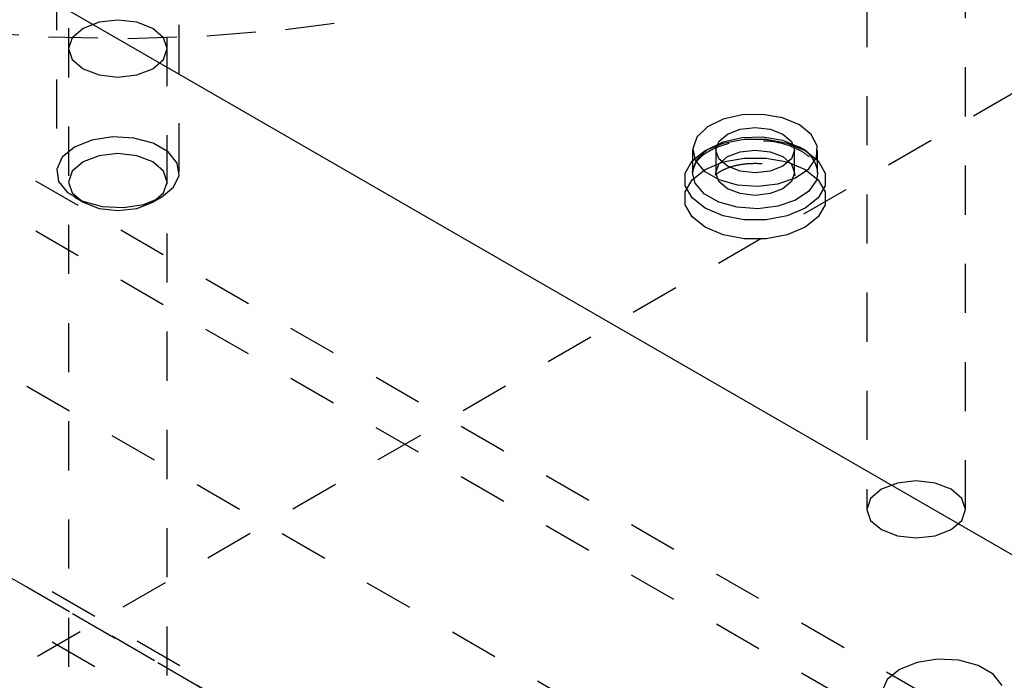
# Model space of a CAD drawing. Header units: inches. Extents: x 1907 to 2452, y -210 to -54.
# Tile 216 of 256: x 1992.29 to 1994.29, y -195.2 to -193.86. Entities that reach past the tile are written whole.
import ezdxf

# ---------------------------------------------------------------- set-up
doc = ezdxf.new("R2010")
doc.units = ezdxf.units.IN
doc.header["$LTSCALE"] = 0.5
doc.header["$MEASUREMENT"] = 0
doc.linetypes.add('HIDDEN', pattern=[0.225, 0.15, -0.075])
doc.layers.add('SID-M-H', color=4, linetype='HIDDEN')
doc.layers.add('SID-M-S', color=105, linetype='Continuous')

msp = doc.modelspace()

# ---------------------------------------------------------------- linework, layer by layer
at = {"layer": 'SID-M-H'}
for p, q in [((1992.38695, -191.87718), (1992.38695, -195.79472)), ((1992.58795, -195.79472), (1992.58795, -191.87718)), ((1997.26042, -192.30601), (1984.17894, -199.85779)), ((1994.01195, -192.81527), (1994.01195, -194.85662)), ((1994.21295, -194.85662), (1994.21295, -192.81527)), ((1995.35123, -195.93802), (1990.40148, -193.08059)), ((1995.35123, -196.04008), (1990.40148, -193.18265)), ((1992.36245, -193.38127), (1992.36245, -194.17021)), ((1992.61245, -194.17021), (1992.61245, -193.38127)), ((1994.46735, -195.85639), (1990.84343, -193.76435)), ((1990.27523, -193.82411), (1994.64412, -196.34622)), ((1992.48745, -193.86051), (1992.44899, -193.86493)), ((1992.52591, -193.86493), (1992.48745, -193.86051)), ((1992.82848, -193.87963), (1992.98571, -193.85877)), ((1992.41638, -193.87751), (1992.3946, -193.89633)), ((1992.44899, -193.86493), (1992.41638, -193.87751)), ((1992.55851, -193.87751), (1992.52591, -193.86493)), ((1992.5803, -193.89633), (1992.55851, -193.87751)), ((1992.66872, -193.89261), (1992.82848, -193.87963)), ((1992.18617, -193.88362), (1992.34637, -193.89462)), ((1992.34637, -193.89462), (1992.50762, -193.89762)), ((1992.3946, -193.89633), (1992.38695, -193.91853)), ((1992.50762, -193.89762), (1992.66872, -193.89261)), ((1992.58795, -193.91853), (1992.5803, -193.89633)), ((1992.38695, -193.91853), (1992.3946, -193.94073)), ((1992.5803, -193.94073), (1992.58795, -193.91853)), ((1990.27523, -193.92618), (1994.64412, -196.44829)), ((1992.3946, -193.94073), (1992.41638, -193.95955)), ((1992.55851, -193.95955), (1992.5803, -193.94073)), ((1992.41638, -193.95955), (1992.44899, -193.97213)), ((1992.52591, -193.97213), (1992.55851, -193.95955)), ((1990.48987, -193.96845), (1994.11379, -196.06049)), ((1992.44899, -193.97213), (1992.48745, -193.97655)), ((1992.48745, -193.97655), (1992.52591, -193.97213)), ((1993.7194, -194.06231), (1993.68743, -194.07793)), ((1993.75842, -194.05352), (1993.7194, -194.06231)), ((1993.80027, -194.05252), (1993.75842, -194.05352)), ((1993.84042, -194.05942), (1993.80027, -194.05252)), ((1993.87451, -194.07347), (1993.84042, -194.05942)), ((1993.68743, -194.07793), (1993.66599, -194.09871)), ((1993.72796, -194.09275), (1993.75392, -194.08274)), ((1993.75392, -194.08274), (1993.78453, -194.07923)), ((1993.78453, -194.07923), (1993.81515, -194.08274)), ((1993.81515, -194.08274), (1993.8411, -194.09275)), ((1993.89885, -194.09315), (1993.87451, -194.07347)), ((1992.47655, -194.09832), (1992.43462, -194.10481)), ((1992.5198, -194.10051), (1992.47655, -194.09832)), ((1992.55915, -194.1111), (1992.5198, -194.10051)), ((1993.66599, -194.09871), (1993.6574, -194.12237)), ((1993.71062, -194.10774), (1993.72796, -194.09275)), ((1993.71916, -194.11075), (1993.762, -194.10271)), ((1993.7194, -194.10803), (1993.75842, -194.09924)), ((1993.75842, -194.09924), (1993.80027, -194.09824)), ((1993.762, -194.10271), (1993.80706, -194.10271)), ((1993.80027, -194.09824), (1993.84042, -194.10514)), ((1993.80706, -194.10271), (1993.84991, -194.11075)), ((1993.8411, -194.09275), (1993.85844, -194.10774)), ((1993.9108, -194.11632), (1993.89885, -194.09315)), ((1992.39906, -194.11918), (1992.37416, -194.13971)), ((1992.43462, -194.10481), (1992.39906, -194.11918)), ((1992.58984, -194.12882), (1992.55915, -194.1111)), ((1993.6574, -194.12237), (1993.66258, -194.14637)), ((1993.66599, -194.14443), (1993.68743, -194.12366)), ((1993.68271, -194.12604), (1993.71916, -194.11075)), ((1993.68743, -194.12366), (1993.7194, -194.10803)), ((1993.70453, -194.12541), (1993.71062, -194.10774)), ((1993.84042, -194.10514), (1993.87451, -194.11919)), ((1993.84991, -194.11075), (1993.88635, -194.12604)), ((1993.85844, -194.10774), (1993.86453, -194.12541)), ((1993.90907, -194.14048), (1993.9108, -194.11632)), ((1992.37416, -194.13971), (1992.36292, -194.16392)), ((1992.44899, -194.13661), (1992.41638, -194.14919)), ((1992.48745, -194.1322), (1992.44899, -194.13661)), ((1992.52591, -194.13661), (1992.48745, -194.1322)), ((1992.55851, -194.14919), (1992.52591, -194.13661)), ((1992.60819, -194.15153), (1992.58984, -194.12882)), ((1993.65623, -194.14708), (1993.68271, -194.12604)), ((1993.65729, -194.12541), (1993.65729, -194.17114)), ((1993.70453, -194.12541), (1993.70453, -194.17114)), ((1993.71062, -194.14308), (1993.70453, -194.12541)), ((1993.71062, -194.15346), (1993.72796, -194.13848)), ((1993.72796, -194.15807), (1993.71062, -194.14308)), ((1993.71916, -194.14933), (1993.762, -194.14129)), ((1993.72796, -194.13848), (1993.75392, -194.12847)), ((1993.75392, -194.12847), (1993.78453, -194.12495)), ((1993.762, -194.14129), (1993.80706, -194.14129)), ((1993.78453, -194.12495), (1993.81515, -194.12847)), ((1993.80706, -194.14129), (1993.84991, -194.14933)), ((1993.81515, -194.12847), (1993.8411, -194.13848)), ((1993.8411, -194.13848), (1993.85844, -194.15346)), ((1993.85844, -194.14308), (1993.8411, -194.15807)), ((1993.86453, -194.12541), (1993.85844, -194.14308)), ((1993.86453, -194.17114), (1993.86453, -194.12541)), ((1993.88635, -194.12604), (1993.91284, -194.14708)), ((1993.89384, -194.16301), (1993.90907, -194.14048)), ((1993.91177, -194.17114), (1993.91177, -194.12541)), ((1992.36292, -194.16392), (1992.36671, -194.18888)), ((1992.41638, -194.14919), (1992.3946, -194.16801)), ((1992.5803, -194.16801), (1992.55851, -194.14919)), ((1992.61197, -194.1765), (1992.60819, -194.15153)), ((1993.6423, -194.17181), (1993.65623, -194.14708)), ((1993.6574, -194.1681), (1993.66599, -194.14443)), ((1993.66258, -194.14637), (1993.68097, -194.16809)), ((1993.68271, -194.16461), (1993.71916, -194.14933)), ((1993.70453, -194.17114), (1993.71062, -194.15346)), ((1993.75392, -194.16808), (1993.72796, -194.15807)), ((1993.8411, -194.15807), (1993.81515, -194.16808)), ((1993.84991, -194.14933), (1993.88635, -194.16461)), ((1993.85844, -194.15346), (1993.86453, -194.17114)), ((1993.86677, -194.18146), (1993.89384, -194.16301)), ((1993.91284, -194.14708), (1993.92676, -194.17181)), ((1994.46735, -196.26466), (1990.84343, -194.17262)), ((1992.3946, -194.16801), (1992.38695, -194.19021)), ((1992.58795, -194.19021), (1992.5803, -194.16801)), ((1992.60074, -194.2007), (1992.61197, -194.1765)), ((1993.6423, -194.19782), (1993.6423, -194.17181)), ((1993.65623, -194.18565), (1993.68271, -194.16461)), ((1993.65729, -194.17114), (1993.65733, -194.16925)), ((1993.66258, -194.1921), (1993.65729, -194.17114)), ((1993.65733, -194.16925), (1993.6574, -194.1681)), ((1993.68097, -194.16809), (1993.71059, -194.18519)), ((1993.71062, -194.18881), (1993.70453, -194.17114)), ((1993.78453, -194.17159), (1993.75392, -194.16808)), ((1993.81515, -194.16808), (1993.78453, -194.17159)), ((1993.83078, -194.19384), (1993.86677, -194.18146)), ((1993.86453, -194.17114), (1993.85844, -194.18881)), ((1993.88635, -194.16461), (1993.91284, -194.18565)), ((1993.9117, -194.17364), (1993.90907, -194.18621)), ((1993.91177, -194.17114), (1993.9117, -194.17364)), ((1993.92676, -194.17181), (1993.92676, -194.19782)), ((1992.36671, -194.18888), (1992.38506, -194.2116)), ((1992.38695, -194.19021), (1992.3946, -194.21241)), ((1992.57584, -194.22123), (1992.60074, -194.2007)), ((1992.5803, -194.21241), (1992.58795, -194.19021)), ((1993.6423, -194.21039), (1993.65623, -194.18565)), ((1993.65623, -194.22256), (1993.6423, -194.19782)), ((1993.68097, -194.21382), (1993.66258, -194.1921)), ((1993.71059, -194.18519), (1993.74822, -194.19581)), ((1993.72796, -194.20379), (1993.71062, -194.18881)), ((1993.75392, -194.2138), (1993.72796, -194.20379)), ((1993.74822, -194.19581), (1993.78979, -194.1988)), ((1993.78979, -194.1988), (1993.83078, -194.19384)), ((1993.8411, -194.20379), (1993.81515, -194.2138)), ((1993.85844, -194.18881), (1993.8411, -194.20379)), ((1993.90907, -194.18621), (1993.89384, -194.20874)), ((1993.91284, -194.18565), (1993.92676, -194.21039)), ((1993.92676, -194.19782), (1993.91284, -194.22256)), ((1992.38506, -194.2116), (1992.41575, -194.22932)), ((1992.3946, -194.21241), (1992.41638, -194.23124)), ((1992.39905, -194.22122), (1992.41637, -194.23123)), ((1992.54028, -194.23561), (1992.57584, -194.22123)), ((1992.55851, -194.23124), (1992.5803, -194.21241)), ((1992.55852, -194.23123), (1992.57585, -194.22122)), ((1993.6423, -194.2364), (1993.6423, -194.21039)), ((1993.68271, -194.2436), (1993.65623, -194.22256)), ((1993.71059, -194.23092), (1993.68097, -194.21382)), ((1993.78453, -194.21732), (1993.75392, -194.2138)), ((1993.81515, -194.2138), (1993.78453, -194.21732)), ((1993.89384, -194.20874), (1993.86677, -194.22719)), ((1993.91284, -194.22256), (1993.88635, -194.2436)), ((1993.92676, -194.21039), (1993.92676, -194.2364)), ((1992.41575, -194.22932), (1992.4551, -194.23991)), ((1992.41638, -194.23124), (1992.44899, -194.24381)), ((1992.44899, -194.24381), (1992.48745, -194.24823)), ((1992.4551, -194.23991), (1992.49834, -194.24209)), ((1992.48745, -194.24823), (1992.52591, -194.24381)), ((1992.49834, -194.24209), (1992.54028, -194.23561)), ((1992.52591, -194.24381), (1992.55851, -194.23124)), ((1993.65623, -194.26113), (1993.6423, -194.2364)), ((1993.71916, -194.25889), (1993.68271, -194.2436)), ((1993.74822, -194.24154), (1993.71059, -194.23092)), ((1993.78979, -194.24453), (1993.74822, -194.24154)), ((1993.83078, -194.23957), (1993.78979, -194.24453)), ((1993.86677, -194.22719), (1993.83078, -194.23957)), ((1993.88635, -194.2436), (1993.84991, -194.25889)), ((1993.92676, -194.2364), (1993.91284, -194.26113)), ((1993.68271, -194.28218), (1993.65623, -194.26113)), ((1993.762, -194.26692), (1993.71916, -194.25889)), ((1993.84991, -194.25889), (1993.80706, -194.26692)), ((1993.91284, -194.26113), (1993.88635, -194.28218)), ((1993.71916, -194.29746), (1993.68271, -194.28218)), ((1993.80706, -194.26692), (1993.762, -194.26692)), ((1993.88635, -194.28218), (1993.84991, -194.29746)), ((1993.762, -194.3055), (1993.71916, -194.29746)), ((1993.84991, -194.29746), (1993.80706, -194.3055)), ((1993.80706, -194.3055), (1993.762, -194.3055)), ((1994.07399, -194.80302), (1994.04138, -194.8156)), ((1994.11245, -194.79861), (1994.07399, -194.80302)), ((1994.15091, -194.80302), (1994.11245, -194.79861)), ((1994.18351, -194.8156), (1994.15091, -194.80302)), ((1994.04138, -194.8156), (1994.0196, -194.83442)), ((1994.2053, -194.83442), (1994.18351, -194.8156)), ((1994.0196, -194.83442), (1994.01195, -194.85662)), ((1994.21295, -194.85662), (1994.2053, -194.83442)), ((1994.01195, -194.85662), (1994.0196, -194.87883)), ((1994.2053, -194.87883), (1994.21295, -194.85662)), ((1994.0196, -194.87883), (1994.04138, -194.89765)), ((1994.18351, -194.89765), (1994.2053, -194.87883)), ((1994.04138, -194.89765), (1994.07399, -194.91022)), ((1994.15091, -194.91022), (1994.18351, -194.89765)), ((1994.07399, -194.91022), (1994.11245, -194.91464)), ((1994.11245, -194.91464), (1994.15091, -194.91022)), ((1994.15593, -195.16161), (1994.114, -195.1681)), ((1994.19918, -195.1638), (1994.15593, -195.16161)), ((1994.23852, -195.17439), (1994.19918, -195.1638)), ((1994.07844, -195.18247), (1994.05354, -195.203)), ((1994.114, -195.1681), (1994.07844, -195.18247)), ((1994.26922, -195.19211), (1994.23852, -195.17439)), ((1994.05354, -195.203), (1994.0423, -195.22721)), ((1994.28757, -195.21482), (1994.26922, -195.19211))]:
    msp.add_line(p, q, dxfattribs=at)
msp.add_arc((1993.85075, -194.17558), 0.06119, 4.16873, 67.15141, dxfattribs=at)
for points, knots in [([(1993.65812, -194.16964), (1993.65865, -194.16473), (1993.65975, -194.15457), (1993.67421, -194.13725), (1993.6992, -194.12104), (1993.73341, -194.10952), (1993.76909, -194.10393), (1993.79201, -194.10544), (1993.80173, -194.10608)], [0, 0, 0, 0, 0.158269, 0.3277602, 0.5090973, 0.6881811, 0.8678821, 1, 1, 1, 1]), ([(1993.80173, -194.10608), (1993.8053, -194.10614), (1993.82216, -194.10646), (1993.85026, -194.11377), (1993.88123, -194.12709), (1993.902, -194.14454), (1993.9116, -194.16019), (1993.91093, -194.16924), (1993.91066, -194.1729)], [0, 0, 0, 0, 0.0551614, 0.2605194, 0.4638746, 0.6644297, 0.864425, 1, 1, 1, 1]), ([(1993.70407, -194.17591), (1993.70573, -194.17421), (1993.70911, -194.17075), (1993.72508, -194.16193), (1993.74852, -194.15485), (1993.77817, -194.15121), (1993.81014, -194.15286), (1993.83737, -194.15933), (1993.85645, -194.16833), (1993.86141, -194.1726), (1993.86382, -194.17467)], [0, 0, 0, 0, 0.1129146, 0.2295217, 0.3524863, 0.4868289, 0.6287154, 0.7706926, 0.8886663, 1, 1, 1, 1]), ([(1993.70406, -194.17106), (1993.70396, -194.173), (1993.70378, -194.17635), (1993.70391, -194.17594), (1993.70397, -194.17577)], [0, 0, 0, 0, 0.57978063, 1, 1, 1, 1]), ([(1993.86525, -194.17626), (1993.86539, -194.17644), (1993.86633, -194.17762), (1993.86536, -194.1741), (1993.86454, -194.17111)], [0, 0, 0, 0, 0.1492687, 1, 1, 1, 1])]:
    msp.add_open_spline(points, degree=3, knots=knots, dxfattribs=at)
at = {"layer": 'SID-M-S'}
msp.add_line((1978.69887, -185.93853), (2002.03339, -199.40926), dxfattribs=at)

doc.saveas('drawing.dxf')
